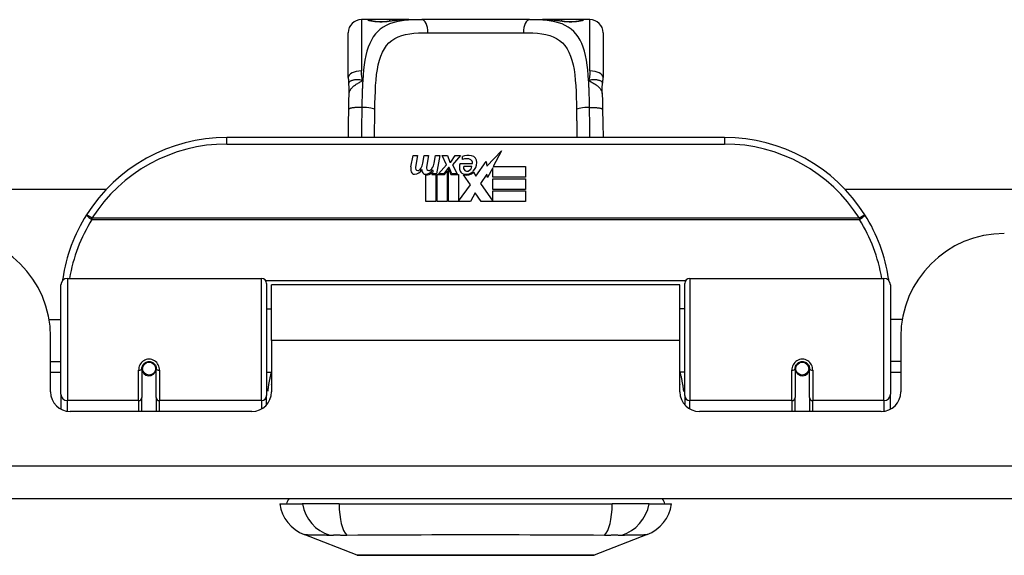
# Model space of a CAD drawing. Header units: inches. Extents: x 15 to 513, y 46 to 241.
# Tile 7 of 198: x 63.61 to 66.58, y 45.66 to 47.27. Entities that reach past the tile are written whole.
import ezdxf

# ---------------------------------------------------------------- set-up
doc = ezdxf.new("R2010")
doc.units = ezdxf.units.IN
doc.header["$MEASUREMENT"] = 0
doc.layers.add('Visible Edges(ANSI)', color=7, linetype='Continuous', lineweight=25)
doc.layers.add('Visible Tangent Edges(ANSI)', color=7, linetype='Continuous', lineweight=25)

msp = doc.modelspace()

# ---------------------------------------------------------------- linework, layer by layer
at = {"layer": 'Visible Edges(ANSI)'}
for p, q in [((64.6623, 47.2728), (64.6426, 47.2728)), ((64.7861, 47.2728), (64.6623, 47.2728)), ((64.7861, 47.2728), (64.8245, 47.2728)), ((65.1497, 47.2728), (64.8245, 47.2728)), ((65.1497, 47.2728), (65.1881, 47.2728)), ((65.3119, 47.2728), (65.1881, 47.2728)), ((65.3316, 47.2728), (65.3119, 47.2728)), ((64.6033, 47.098), (64.6033, 47.2334)), ((65.371, 47.2334), (65.371, 47.098)), ((65.7371, 46.9174), (64.2371, 46.9174)), ((64.7918, 46.8285), (64.7984, 46.8628)), ((64.7984, 46.8628), (64.8116, 46.8628)), ((64.8116, 46.8628), (64.8056, 46.8283)), ((64.8281, 46.8403), (64.832, 46.8628)), ((64.832, 46.8628), (64.8452, 46.8628)), ((64.8452, 46.8628), (64.8391, 46.8283)), ((64.862, 46.8403), (64.8659, 46.8628)), ((64.8659, 46.8628), (64.8791, 46.8628)), ((64.8791, 46.8628), (64.8695, 46.8082)), ((64.886, 46.8628), (64.9022, 46.8628)), ((64.8995, 46.8347), (64.886, 46.8628)), ((64.9022, 46.8628), (64.9097, 46.8433)), ((64.9121, 46.8433), (64.9256, 46.8628)), ((64.9418, 46.8628), (64.9172, 46.8349)), ((64.9256, 46.8628), (64.9418, 46.8628)), ((64.9472, 46.8511), (64.9472, 46.8601)), ((65.0211, 46.831), (65.065, 46.8772)), ((65.065, 46.8772), (65.0402, 46.8295)), ((64.8752, 46.8082), (64.8995, 46.8347)), ((64.9049, 46.8266), (64.8916, 46.8082)), ((64.907, 46.8266), (64.9049, 46.8266)), ((64.9049, 46.823), (64.9124, 46.8053)), ((64.9049, 46.7245), (64.9049, 46.823)), ((64.9148, 46.8082), (64.907, 46.8266)), ((64.9097, 46.8433), (64.9121, 46.8433)), ((64.9172, 46.8349), (64.931, 46.8082)), ((64.9406, 46.8391), (64.9772, 46.8391)), ((64.9757, 46.8301), (64.9517, 46.8301)), ((64.9877, 46.8011), (65.0191, 46.8452)), ((65.0191, 46.8452), (65.0211, 46.831)), ((65.0384, 46.8262), (65.0231, 46.7968)), ((65.0384, 46.7974), (65.0384, 46.8262)), ((65.0402, 46.8295), (65.1371, 46.8295)), ((65.1371, 46.8295), (65.1371, 46.7974)), ((64.8371, 46.7245), (64.8371, 46.804)), ((64.8551, 46.8115), (64.8545, 46.8053)), ((64.8545, 46.8053), (64.8668, 46.8053)), ((64.859, 46.8178), (64.8561, 46.8178)), ((64.8581, 46.8082), (64.859, 46.8178)), ((64.8695, 46.8082), (64.8581, 46.8082)), ((64.8668, 46.8053), (64.8668, 46.7245)), ((64.871, 46.8053), (64.8932, 46.8053)), ((64.871, 46.7245), (64.871, 46.8053)), ((64.8916, 46.8082), (64.8752, 46.8082)), ((64.8932, 46.8053), (64.9007, 46.8157)), ((64.9007, 46.8157), (64.9007, 46.7245)), ((64.9124, 46.8053), (64.9349, 46.8053)), ((64.931, 46.8082), (64.9148, 46.8082)), ((64.9349, 46.8053), (64.9349, 46.7257)), ((64.9715, 46.7747), (64.9508, 46.8046)), ((64.9808, 46.8127), (64.9877, 46.8011)), ((65.0212, 46.8068), (65.0015, 46.7788)), ((65.0231, 46.7968), (65.0212, 46.8068)), ((65.1371, 46.7974), (65.0384, 46.7974)), ((65.0384, 46.7929), (65.1371, 46.7929)), ((65.0384, 46.7608), (65.0384, 46.7929)), ((65.1371, 46.7929), (65.1371, 46.7608)), ((64.9349, 46.7257), (64.9715, 46.7747)), ((65.0015, 46.7788), (65.0384, 46.7251)), ((50.9985, 46.7619), (63.8747, 46.7619)), ((64.9857, 46.7506), (64.9718, 46.7245)), ((65.0033, 46.7245), (64.9857, 46.7506)), ((65.1371, 46.7608), (65.0384, 46.7608)), ((65.0384, 46.7566), (65.1371, 46.7566)), ((65.0384, 46.7251), (65.0384, 46.7566)), ((65.1371, 46.7566), (65.1371, 46.7245)), ((66.0995, 46.7619), (67.6203, 46.7619)), ((64.8668, 46.7245), (64.8371, 46.7245)), ((64.9007, 46.7245), (64.871, 46.7245)), ((64.9718, 46.7245), (64.9049, 46.7245)), ((65.1371, 46.7245), (65.0033, 46.7245)), ((63.7371, 46.1428), (63.7371, 46.4727)), ((63.7568, 46.4924), (64.3415, 46.4924)), ((64.3572, 46.4766), (64.3572, 46.139)), ((64.3716, 46.3049), (64.3716, 46.4729)), ((65.6026, 46.4729), (64.3716, 46.4729)), ((65.6026, 46.3049), (65.6026, 46.4729)), ((65.617, 46.139), (65.617, 46.4766)), ((65.6328, 46.4924), (66.2174, 46.4924)), ((66.2371, 46.4727), (66.2371, 46.1428)), ((64.3572, 46.4004), (64.3716, 46.4004)), ((65.617, 46.4004), (65.6026, 46.4004)), ((63.7018, 46.3679), (63.7371, 46.3679)), ((66.2725, 46.3679), (66.2371, 46.3679)), ((63.7061, 46.1499), (63.7061, 46.3159)), ((64.3716, 46.3049), (64.3716, 46.1499)), ((65.6026, 46.1499), (65.6026, 46.3049)), ((66.2681, 46.3159), (66.2681, 46.1499)), ((63.7061, 46.2419), (63.7371, 46.2419)), ((66.2681, 46.2419), (66.2371, 46.2419)), ((63.7371, 46.2084), (63.7061, 46.2084)), ((63.9812, 46.2202), (63.9812, 46.1333)), ((63.9833, 46.2179), (63.9814, 46.2179)), ((63.9819, 46.2255), (63.9838, 46.2251)), ((63.9832, 46.2253), (63.9832, 46.2202)), ((63.9871, 46.2084), (63.9847, 46.2084)), ((64.021, 46.2084), (64.0186, 46.2084)), ((64.0223, 46.2172), (64.0245, 46.2167)), ((64.0245, 46.1333), (64.0245, 46.2202)), ((64.3572, 46.2094), (64.3716, 46.2094)), ((65.617, 46.2094), (65.6026, 46.2094)), ((65.9497, 46.2202), (65.9497, 46.1333)), ((65.9519, 46.2172), (65.9497, 46.2167)), ((65.9556, 46.2084), (65.9532, 46.2084)), ((65.9895, 46.2084), (65.9871, 46.2084)), ((65.9924, 46.2255), (65.9904, 46.2251)), ((65.9909, 46.2179), (65.9929, 46.2179)), ((65.9911, 46.2202), (65.9911, 46.2253)), ((65.993, 46.1333), (65.993, 46.2202)), ((66.2681, 46.2084), (66.2371, 46.2084)), ((63.7371, 46.1428), (63.7371, 46.098)), ((66.2371, 46.098), (66.2371, 46.1428)), ((63.9812, 46.0909), (63.9812, 46.1333)), ((64.0245, 46.1333), (64.0245, 46.0909)), ((64.3572, 46.1113), (64.3572, 46.139)), ((65.617, 46.139), (65.617, 46.1113)), ((65.9497, 46.0909), (65.9497, 46.1333)), ((65.993, 46.1333), (65.993, 46.0909)), ((64.3126, 46.0909), (63.7652, 46.0909)), ((66.2091, 46.0909), (65.6617, 46.0909)), ((69.1381, 45.8279), (15.5331, 45.8279)), ((64.3966, 45.8121), (64.4646, 45.8121)), ((64.5754, 45.8121), (64.4646, 45.8121)), ((64.5754, 45.8121), (65.3989, 45.8121)), ((65.5096, 45.8121), (65.3989, 45.8121)), ((65.5096, 45.8121), (65.5777, 45.8121)), ((64.6302, 45.6576), (64.4705, 45.7197)), ((65.5037, 45.7197), (65.344, 45.6576))]:
    msp.add_line(p, q, dxfattribs=at)
at = {"layer": 'Visible Edges(ANSI)', "flags": 128}
for points in [[(64.6703, 47.2702), (64.6709, 47.2701), (64.6726, 47.2697), (64.6778, 47.2688), (64.685, 47.2679), (64.6933, 47.2673), (64.7024, 47.2671), (64.7113, 47.2673), (64.7196, 47.268), (64.7265, 47.2689)], [(64.7265, 47.2689), (64.7407, 47.2707), (64.7555, 47.2719), (64.7706, 47.2726), (64.7861, 47.2728)], [(65.1881, 47.2728), (65.2036, 47.2726), (65.2188, 47.2719), (65.2335, 47.2707), (65.2478, 47.2689)], [(65.2478, 47.2689), (65.2547, 47.268), (65.263, 47.2673), (65.2719, 47.2671), (65.2809, 47.2673), (65.2893, 47.2679), (65.2965, 47.2688), (65.3017, 47.2697), (65.3033, 47.2701), (65.304, 47.2702)], [(64.6033, 47.098), (64.6033, 47.0973), (64.6033, 47.0966), (64.6033, 47.0959), (64.6033, 47.0952), (64.6033, 47.0945), (64.6033, 47.0938), (64.6034, 47.0931), (64.6034, 47.0923), (64.6034, 47.0916), (64.6035, 47.0909), (64.6035, 47.0902), (64.6036, 47.0895), (64.6036, 47.0888), (64.6037, 47.088), (64.6038, 47.0873), (64.6038, 47.0866), (64.6039, 47.0859), (64.604, 47.0852), (64.6041, 47.0844), (64.6041, 47.0837), (64.6042, 47.083), (64.6043, 47.0823), (64.6044, 47.0815), (64.6045, 47.0808)], [(65.3697, 47.0808), (65.3698, 47.0815), (65.3699, 47.0823), (65.37, 47.083), (65.3701, 47.0837), (65.3702, 47.0844), (65.3703, 47.0852), (65.3704, 47.0859), (65.3704, 47.0866), (65.3705, 47.0873), (65.3706, 47.088), (65.3706, 47.0888), (65.3707, 47.0895), (65.3707, 47.0902), (65.3708, 47.0909), (65.3708, 47.0916), (65.3708, 47.0923), (65.3709, 47.0931), (65.3709, 47.0938), (65.3709, 47.0945), (65.371, 47.0952), (65.371, 47.0959), (65.371, 47.0966), (65.371, 47.0973), (65.371, 47.098)], [(64.6061, 47.0505), (64.606, 47.0657), (64.6045, 47.0808)], [(65.3682, 47.0505), (65.3682, 47.0657), (65.3697, 47.0808)], [(64.6047, 47.0024), (64.6052, 47.0267), (64.6061, 47.0505)], [(65.3682, 47.0505), (65.369, 47.0267), (65.3695, 47.0024)], [(64.6035, 46.9174), (64.604, 46.9596), (64.6047, 47.0024)], [(65.3695, 47.0024), (65.3702, 46.9596), (65.3708, 46.9174)], [(63.7426, 46.4914), (63.7426, 46.4911), (63.7426, 46.4909), (63.7425, 46.4906), (63.7425, 46.4904), (63.7424, 46.4901), (63.7424, 46.4899), (63.7424, 46.4896), (63.7423, 46.4894), (63.7423, 46.4891), (63.7423, 46.4889), (63.7422, 46.4886), (63.7422, 46.4884), (63.7422, 46.4881), (63.7421, 46.4879), (63.7421, 46.4877), (63.7421, 46.4874), (63.742, 46.4872), (63.742, 46.4869), (63.7419, 46.4867), (63.7419, 46.4864), (63.7419, 46.4862), (63.7418, 46.4859), (63.7418, 46.4857), (63.7418, 46.4854)], [(66.2325, 46.4854), (66.2324, 46.4857), (66.2324, 46.4859), (66.2324, 46.4862), (66.2323, 46.4864), (66.2323, 46.4867), (66.2323, 46.4869), (66.2322, 46.4872), (66.2322, 46.4874), (66.2322, 46.4877), (66.2321, 46.4879), (66.2321, 46.4881), (66.2321, 46.4884), (66.232, 46.4886), (66.232, 46.4889), (66.232, 46.4891), (66.2319, 46.4894), (66.2319, 46.4896), (66.2318, 46.4899), (66.2318, 46.4901), (66.2318, 46.4904), (66.2317, 46.4906), (66.2317, 46.4909), (66.2317, 46.4911), (66.2316, 46.4914)], [(63.9812, 46.2202), (63.9814, 46.2228), (63.9819, 46.2255), (63.9827, 46.2281), (63.9839, 46.2306), (63.9853, 46.2329), (63.9872, 46.2351), (63.9893, 46.2371), (63.9917, 46.2387), (63.9943, 46.2401), (63.9971, 46.2411), (64, 46.2417), (64.0029, 46.2419), (64.0059, 46.2417), (64.0087, 46.241), (64.0115, 46.24), (64.0141, 46.2387), (64.0165, 46.237), (64.0186, 46.2351), (64.0204, 46.2329), (64.0219, 46.2305), (64.023, 46.2281), (64.0239, 46.2255), (64.0244, 46.2228), (64.0245, 46.2202)], [(65.9497, 46.2202), (65.9499, 46.2228), (65.9504, 46.2255), (65.9512, 46.228), (65.9524, 46.2305), (65.9538, 46.2329), (65.9556, 46.2351), (65.9577, 46.237), (65.9601, 46.2387), (65.9627, 46.2401), (65.9655, 46.2411), (65.9684, 46.2417), (65.9714, 46.2419), (65.9743, 46.2417), (65.9772, 46.2411), (65.98, 46.2401), (65.9826, 46.2387), (65.985, 46.2371), (65.9871, 46.2351), (65.9889, 46.2329), (65.9904, 46.2306), (65.9916, 46.2281), (65.9924, 46.2255), (65.9929, 46.2228), (65.993, 46.2202)], [(64.3711, 46.1719), (64.3711, 46.172), (64.3712, 46.172), (64.3712, 46.1721), (64.3712, 46.1721), (64.3712, 46.1722), (64.3713, 46.1722), (64.3713, 46.1723), (64.3713, 46.1723), (64.3713, 46.1724), (64.3713, 46.1724), (64.3714, 46.1725), (64.3714, 46.1726), (64.3714, 46.1726), (64.3714, 46.1727), (64.3714, 46.1727), (64.3715, 46.1728), (64.3715, 46.1728), (64.3715, 46.1729), (64.3715, 46.1729), (64.3716, 46.173), (64.3716, 46.173), (64.3716, 46.1731), (64.3716, 46.1731), (64.3716, 46.1732)], [(65.6026, 46.1732), (65.6026, 46.1731), (65.6027, 46.1731), (65.6027, 46.173), (65.6027, 46.173), (65.6027, 46.1729), (65.6027, 46.1729), (65.6028, 46.1728), (65.6028, 46.1728), (65.6028, 46.1727), (65.6028, 46.1727), (65.6029, 46.1726), (65.6029, 46.1726), (65.6029, 46.1725), (65.6029, 46.1724), (65.6029, 46.1724), (65.603, 46.1723), (65.603, 46.1723), (65.603, 46.1722), (65.603, 46.1722), (65.603, 46.1721), (65.6031, 46.1721), (65.6031, 46.172), (65.6031, 46.172), (65.6031, 46.1719)], [(64.632, 45.6573), (64.6324, 45.6573), (64.6337, 45.6573), (64.6359, 45.6573), (64.6388, 45.6573), (64.6426, 45.6573), (64.6473, 45.6572), (64.6527, 45.6572), (64.659, 45.6572), (64.6661, 45.6572), (64.674, 45.6572), (64.6826, 45.6571), (64.6918, 45.6571), (64.7018, 45.6571), (64.7125, 45.6571), (64.7239, 45.6571), (64.7358, 45.6571), (64.7484, 45.6571), (64.7616, 45.6571), (64.7753, 45.6571), (64.7895, 45.6571), (64.8042, 45.6571), (64.8193, 45.6572), (64.8349, 45.6572), (64.8509, 45.6572), (64.8672, 45.6572), (64.8838, 45.6572), (64.9007, 45.6573), (64.9177, 45.6573), (64.9349, 45.6573), (64.9521, 45.6573), (64.9695, 45.6573), (64.987, 45.6573), (65.0045, 45.6573), (65.022, 45.6573), (65.0394, 45.6573), (65.0566, 45.6573), (65.0735, 45.6573), (65.0903, 45.6572), (65.1069, 45.6572), (65.1232, 45.6572), (65.1392, 45.6572), (65.1548, 45.6572), (65.1701, 45.6571), (65.1848, 45.6571), (65.199, 45.6571), (65.2127, 45.6571), (65.2259, 45.6571), (65.2385, 45.6571), (65.2504, 45.6571), (65.2618, 45.6571), (65.2724, 45.6571), (65.2824, 45.6571), (65.2917, 45.6571), (65.3003, 45.6572), (65.3081, 45.6572), (65.3152, 45.6572), (65.3215, 45.6572), (65.327, 45.6572), (65.3316, 45.6573), (65.3354, 45.6573), (65.3384, 45.6573), (65.3405, 45.6573), (65.3418, 45.6573), (65.3422, 45.6573)]]:
    msp.add_lwpolyline(points, dxfattribs=at)
at = {"layer": 'Visible Edges(ANSI)'}
for centre in [(64.0029, 46.2202), (65.9714, 46.2202)]:
    msp.add_circle(centre, 0.0197, dxfattribs=at)
for centre, radius, start, end in [((64.6426, 47.2334), 0.0394, 90, 180), ((64.6623, 47.2531), 0.0197, 56.88, 90), ((65.3119, 47.2531), 0.0197, 90, 123.12), ((65.3316, 47.2334), 0.0394, 0, 90), ((64.2371, 46.4174), 0.5, 90, 147.7623), ((65.7371, 46.4174), 0.5, 32.2377, 90), ((64.9653, 46.8021), 0.0607, 81.5605, 107.3343), ((64.959, 46.8227), 0.0307, 64.6784, 112.5609), ((64.9713, 46.8427), 0.0197, 356.5646, 81.5605), ((64.82, 46.823), 0.0288, 169, 198.4748), ((64.8177, 46.8261), 0.0123, 169.9922, 203.5487), ((64.8112, 46.8302), 0.0126, 276.1027, 327.6083), ((64.7822, 46.8477), 0.0465, 328.5584, 350.8257), ((64.8513, 46.8261), 0.0123, 170, 203.5571), ((64.8448, 46.8302), 0.0126, 276.03, 327.5992), ((64.8162, 46.8484), 0.0465, 327.5992, 350), ((64.9664, 46.8277), 0.0282, 156.1555, 203.8445), ((64.9601, 46.8255), 0.00955, 151.4547, 231.1652), ((64.9591, 46.8321), 0.0168, 289.3797, 352.9975), ((64.968, 46.8418), 0.0096, 343.5261, 64.6784), ((64.9513, 46.8439), 0.0398, 314.1684, 356.5646), ((64.8027, 46.8172), 0.0105, 198.4748, 269.6788), ((64.8028, 46.8313), 0.0246, 269.6788, 333.9508), ((64.8119, 46.8236), 0.006, 203.5487, 276.1027), ((64.8536, 46.8223), 0.0288, 183.6169, 196.9928), ((64.8357, 46.8168), 0.0101, 196.9928, 269.4776), ((64.8358, 46.8307), 0.024, 269.4776, 327.4114), ((64.8376, 46.828), 0.024, 268.7952, 316.5849), ((64.8455, 46.8236), 0.006, 203.5571, 276.03), ((64.9545, 46.8224), 0.0152, 203.8445, 265.0802), ((64.9582, 46.8367), 0.033, 257.079, 313.1785), ((64.9582, 46.8367), 0.0299, 260.4085, 314.1684), ((64.961, 46.8266), 0.0109, 231.1652, 289.3797), ((64.2371, 46.4174), 0.5, 147.7623, 171.4919), ((65.7371, 46.4174), 0.5, 8.5081, 32.2377), ((63.3941, 46.3159), 0.312, 0, 90), ((66.5801, 46.3159), 0.312, 90, 180), ((63.7568, 46.4727), 0.0197, 90, 180), ((64.3415, 46.4766), 0.0157, 0, 90), ((65.6328, 46.4766), 0.0157, 90, 180), ((66.2174, 46.4727), 0.0197, 0, 90), ((64.0029, 46.2202), 0.0217, 180, 350.853), ((65.9714, 46.2202), 0.0217, 189.147, 0), ((63.7652, 46.1499), 0.0591, 180, 270), ((64.3126, 46.1499), 0.0591, 270, 0), ((65.6617, 46.1499), 0.0591, 180, 270), ((66.2091, 46.1499), 0.0591, 270, 0), ((64.4556, 45.8043), 0.0394, 143.1301, 168.463), ((65.5186, 45.8043), 0.0394, 11.537, 36.8699), ((64.5134, 45.8298), 0.1181, 188.6009, 248.7495), ((65.4609, 45.8298), 0.1181, 291.2505, 351.3991), ((64.632, 45.6622), 0.00492, 248.7495, 269.7912), ((65.3422, 45.6622), 0.00492, 270.2088, 291.2505)]:
    msp.add_arc(centre, radius, start, end, dxfattribs=at)
at = {"layer": 'Visible Tangent Edges(ANSI)'}
for p, q in [((64.6426, 47.2728), (64.6426, 47.1181)), ((64.6623, 47.2722), (64.6623, 47.2728)), ((65.3119, 47.2728), (65.3119, 47.2722)), ((65.3316, 47.1181), (65.3316, 47.2728)), ((64.8431, 47.2334), (65.1312, 47.2334)), ((64.2371, 46.8977), (64.2371, 46.9174)), ((65.7371, 46.9174), (65.7371, 46.8977)), ((64.2371, 46.8977), (65.7371, 46.8977)), ((63.8309, 46.6736), (63.8142, 46.6841)), ((66.1434, 46.6736), (63.8309, 46.6736)), ((63.8309, 46.6699), (63.8309, 46.6736)), ((66.16, 46.6841), (66.1434, 46.6736)), ((66.1434, 46.6736), (66.1434, 46.6699)), ((63.8309, 46.6699), (66.1434, 46.6699)), ((63.7568, 46.4924), (63.7568, 46.1238)), ((64.3415, 46.1238), (64.3415, 46.4924)), ((65.6193, 46.4847), (64.355, 46.4847)), ((65.6328, 46.4924), (65.6328, 46.1238)), ((66.2174, 46.1238), (66.2174, 46.4924)), ((65.6026, 46.3049), (64.3716, 46.3049)), ((63.9714, 46.1238), (63.9714, 46.2155)), ((64.0344, 46.2155), (64.0344, 46.1238)), ((65.9399, 46.1238), (65.9399, 46.2155)), ((66.0029, 46.2155), (66.0029, 46.1238)), ((63.7568, 46.0915), (63.7568, 46.1238)), ((63.9714, 46.1238), (63.7568, 46.1238)), ((63.9714, 46.1238), (63.9714, 46.0909)), ((64.3415, 46.1238), (64.0344, 46.1238)), ((64.0344, 46.0909), (64.0344, 46.1238)), ((64.3415, 46.1238), (64.3415, 46.0984)), ((65.6328, 46.0984), (65.6328, 46.1238)), ((65.9399, 46.1238), (65.6328, 46.1238)), ((65.9399, 46.1238), (65.9399, 46.0909)), ((66.2174, 46.1238), (66.0029, 46.1238)), ((66.0029, 46.0909), (66.0029, 46.1238)), ((66.2174, 46.1238), (66.2174, 46.0915)), ((15.5331, 45.9269), (69.1381, 45.9269))]:
    msp.add_line(p, q, dxfattribs=at)
at = {"layer": 'Visible Tangent Edges(ANSI)', "flags": 128}
for points in [[(64.8245, 47.2728), (64.8108, 47.2726), (64.7975, 47.2722), (64.7845, 47.2714), (64.772, 47.2702), (64.7599, 47.2685), (64.7484, 47.2663), (64.7374, 47.2634), (64.7269, 47.2599), (64.7171, 47.2556), (64.708, 47.2505), (64.6996, 47.2445), (64.6918, 47.2376), (64.6848, 47.2298), (64.6785, 47.221), (64.6728, 47.2114), (64.6677, 47.2009), (64.6633, 47.1895), (64.6594, 47.1773), (64.6562, 47.1643), (64.6535, 47.1505), (64.6512, 47.1361), (64.6494, 47.121), (64.6479, 47.1054), (64.6468, 47.0893)], [(64.6623, 47.2722), (64.6625, 47.2719), (64.6631, 47.2715), (64.664, 47.2712), (64.6653, 47.2707), (64.667, 47.2703), (64.669, 47.2698), (64.6713, 47.2694), (64.6738, 47.2689), (64.6767, 47.2684), (64.6798, 47.268), (64.6831, 47.2676), (64.6866, 47.2673), (64.6903, 47.267), (64.694, 47.2668), (64.6979, 47.2667), (64.7017, 47.2667), (64.7056, 47.2667), (64.7094, 47.2669), (64.7132, 47.2671), (64.7168, 47.2673), (64.7203, 47.2677), (64.7236, 47.268), (64.7267, 47.2684), (64.7295, 47.2689)], [(64.7295, 47.2689), (64.7317, 47.2692), (64.7339, 47.2696), (64.7361, 47.2699), (64.7383, 47.2702), (64.7405, 47.2705), (64.7428, 47.2707), (64.745, 47.271), (64.7473, 47.2712), (64.7496, 47.2714), (64.7519, 47.2716), (64.7543, 47.2718), (64.7566, 47.2719), (64.759, 47.2721), (64.7614, 47.2722), (64.7638, 47.2723), (64.7662, 47.2724), (64.7687, 47.2725), (64.7711, 47.2726), (64.7736, 47.2726), (64.7761, 47.2727), (64.7786, 47.2727), (64.7811, 47.2728), (64.7836, 47.2728), (64.7861, 47.2728)], [(65.3275, 47.0893), (65.3263, 47.1054), (65.3248, 47.121), (65.323, 47.136), (65.3208, 47.1505), (65.3181, 47.1643), (65.3149, 47.1773), (65.3111, 47.1895), (65.3066, 47.2009), (65.3015, 47.2113), (65.2958, 47.221), (65.2894, 47.2297), (65.2824, 47.2375), (65.2746, 47.2445), (65.2662, 47.2505), (65.2571, 47.2556), (65.2473, 47.2599), (65.2369, 47.2635), (65.226, 47.2663), (65.2144, 47.2686), (65.2024, 47.2703), (65.1898, 47.2715), (65.1768, 47.2722), (65.1635, 47.2727), (65.1497, 47.2728)], [(65.1881, 47.2728), (65.1906, 47.2728), (65.1932, 47.2728), (65.1957, 47.2727), (65.1982, 47.2727), (65.2007, 47.2726), (65.2031, 47.2726), (65.2056, 47.2725), (65.208, 47.2724), (65.2104, 47.2723), (65.2129, 47.2722), (65.2152, 47.2721), (65.2176, 47.2719), (65.22, 47.2718), (65.2223, 47.2716), (65.2246, 47.2714), (65.2269, 47.2712), (65.2292, 47.271), (65.2315, 47.2707), (65.2338, 47.2705), (65.236, 47.2702), (65.2382, 47.2699), (65.2404, 47.2696), (65.2426, 47.2692), (65.2447, 47.2689)], [(65.2447, 47.2689), (65.2476, 47.2684), (65.2507, 47.268), (65.254, 47.2676), (65.2575, 47.2673), (65.2611, 47.267), (65.2649, 47.2668), (65.2687, 47.2667), (65.2726, 47.2667), (65.2765, 47.2667), (65.2803, 47.2669), (65.284, 47.2671), (65.2877, 47.2673), (65.2912, 47.2677), (65.2945, 47.268), (65.2976, 47.2684), (65.3005, 47.2689), (65.303, 47.2694), (65.3053, 47.2698), (65.3073, 47.2703), (65.3089, 47.2707), (65.3102, 47.2711), (65.3112, 47.2715), (65.3117, 47.2719), (65.3119, 47.2722)], [(64.6833, 47.0018), (64.6836, 47.0203), (64.6841, 47.0386), (64.6848, 47.0566), (64.6857, 47.074), (64.687, 47.0908), (64.6887, 47.1069), (64.6909, 47.1223), (64.6937, 47.1369), (64.6971, 47.1506), (64.7012, 47.1632), (64.7062, 47.1748), (64.7119, 47.1852), (64.7184, 47.1946), (64.7258, 47.2029), (64.7341, 47.21), (64.7433, 47.2159), (64.7534, 47.2208), (64.7642, 47.2247), (64.7759, 47.2278), (64.7882, 47.2301), (64.8011, 47.2317), (64.8146, 47.2327), (64.8286, 47.2332), (64.8431, 47.2334)], [(65.1312, 47.2334), (65.1457, 47.2332), (65.1597, 47.2327), (65.1733, 47.2317), (65.1862, 47.2301), (65.1985, 47.2278), (65.2101, 47.2247), (65.2209, 47.2208), (65.231, 47.2159), (65.2401, 47.2099), (65.2484, 47.2028), (65.2558, 47.1945), (65.2624, 47.1851), (65.2682, 47.1746), (65.2731, 47.163), (65.2773, 47.1504), (65.2807, 47.1367), (65.2834, 47.1221), (65.2856, 47.1066), (65.2873, 47.0905), (65.2886, 47.0737), (65.2896, 47.0563), (65.2902, 47.0385), (65.2907, 47.0203), (65.291, 47.0018)], [(64.6468, 47.0893), (64.6438, 47.09), (64.6408, 47.0906), (64.6379, 47.091), (64.6351, 47.0913), (64.6324, 47.0914), (64.6298, 47.0914), (64.6272, 47.0913), (64.6247, 47.0911), (64.6224, 47.0909), (64.6201, 47.0905), (64.618, 47.0901), (64.616, 47.0896), (64.6141, 47.0891), (64.6124, 47.0885), (64.6108, 47.0878), (64.6094, 47.0871), (64.6082, 47.0864), (64.6071, 47.0856), (64.6062, 47.0849), (64.6055, 47.0841), (64.605, 47.0833), (64.6047, 47.0824), (64.6045, 47.0816), (64.6045, 47.0808)], [(64.6061, 47.0505), (64.6062, 47.0523), (64.6066, 47.0541), (64.6071, 47.0559), (64.6077, 47.0577), (64.6085, 47.0595), (64.6095, 47.0612), (64.6107, 47.063), (64.6119, 47.0647), (64.6134, 47.0664), (64.6149, 47.0681), (64.6166, 47.0698), (64.6184, 47.0714), (64.6204, 47.0731), (64.6224, 47.0747), (64.6246, 47.0762), (64.6268, 47.0778), (64.6291, 47.0793), (64.6315, 47.0807), (64.634, 47.0822), (64.6365, 47.0836), (64.639, 47.085), (64.6416, 47.0864), (64.6442, 47.0878), (64.6468, 47.0893)], [(64.6468, 47.0893), (64.6464, 47.0904), (64.6461, 47.0916), (64.6458, 47.0928), (64.6455, 47.094), (64.6452, 47.0952), (64.6449, 47.0965), (64.6447, 47.0977), (64.6444, 47.0989), (64.6442, 47.1001), (64.644, 47.1013), (64.6438, 47.1025), (64.6436, 47.1037), (64.6435, 47.1049), (64.6433, 47.1061), (64.6432, 47.1073), (64.6431, 47.1085), (64.643, 47.1097), (64.6429, 47.1109), (64.6428, 47.1121), (64.6427, 47.1133), (64.6427, 47.1145), (64.6427, 47.1157), (64.6426, 47.1169), (64.6426, 47.1181)], [(64.6468, 47.0893), (64.6466, 47.086), (64.6464, 47.0828), (64.6462, 47.0795), (64.646, 47.0762), (64.6459, 47.0729), (64.6457, 47.0696), (64.6456, 47.0663), (64.6454, 47.063), (64.6453, 47.0596), (64.6452, 47.0562), (64.6451, 47.0529), (64.645, 47.0495), (64.6449, 47.0461), (64.6448, 47.0426), (64.6447, 47.0392), (64.6446, 47.0358), (64.6445, 47.0324), (64.6444, 47.0289), (64.6444, 47.0255), (64.6443, 47.022), (64.6442, 47.0185), (64.6442, 47.0151), (64.6441, 47.0116), (64.6441, 47.0081)], [(65.3316, 47.1181), (65.3316, 47.1169), (65.3316, 47.1157), (65.3316, 47.1145), (65.3315, 47.1133), (65.3314, 47.1121), (65.3314, 47.1109), (65.3313, 47.1097), (65.3312, 47.1085), (65.3311, 47.1073), (65.3309, 47.1061), (65.3308, 47.1049), (65.3306, 47.1037), (65.3304, 47.1025), (65.3302, 47.1013), (65.33, 47.1001), (65.3298, 47.0989), (65.3296, 47.0977), (65.3293, 47.0965), (65.329, 47.0952), (65.3288, 47.094), (65.3285, 47.0928), (65.3281, 47.0916), (65.3278, 47.0904), (65.3275, 47.0893)], [(65.3697, 47.0808), (65.3698, 47.0816), (65.3696, 47.0824), (65.3692, 47.0833), (65.3687, 47.0841), (65.368, 47.0849), (65.3671, 47.0856), (65.3661, 47.0864), (65.3648, 47.0871), (65.3634, 47.0878), (65.3619, 47.0885), (65.3601, 47.0891), (65.3583, 47.0896), (65.3563, 47.0901), (65.3541, 47.0905), (65.3519, 47.0909), (65.3495, 47.0911), (65.3471, 47.0913), (65.3445, 47.0914), (65.3419, 47.0914), (65.3391, 47.0913), (65.3363, 47.091), (65.3334, 47.0906), (65.3305, 47.09), (65.3275, 47.0893)], [(65.3275, 47.0893), (65.3301, 47.0878), (65.3327, 47.0864), (65.3353, 47.085), (65.3378, 47.0836), (65.3403, 47.0822), (65.3427, 47.0807), (65.3451, 47.0793), (65.3475, 47.0778), (65.3497, 47.0762), (65.3518, 47.0747), (65.3539, 47.0731), (65.3558, 47.0714), (65.3576, 47.0698), (65.3593, 47.0681), (65.3609, 47.0664), (65.3623, 47.0647), (65.3636, 47.063), (65.3647, 47.0612), (65.3657, 47.0595), (65.3665, 47.0577), (65.3672, 47.0559), (65.3677, 47.0541), (65.368, 47.0523), (65.3682, 47.0505)], [(65.3302, 47.0081), (65.3301, 47.0116), (65.3301, 47.0151), (65.33, 47.0186), (65.3299, 47.022), (65.3299, 47.0255), (65.3298, 47.029), (65.3297, 47.0324), (65.3297, 47.0359), (65.3296, 47.0393), (65.3295, 47.0427), (65.3294, 47.0461), (65.3293, 47.0495), (65.3292, 47.0529), (65.3291, 47.0563), (65.3289, 47.0596), (65.3288, 47.063), (65.3287, 47.0663), (65.3285, 47.0696), (65.3284, 47.073), (65.3282, 47.0762), (65.328, 47.0795), (65.3279, 47.0828), (65.3277, 47.086), (65.3275, 47.0893)], [(64.6441, 47.0081), (64.6418, 47.0081), (64.6394, 47.0081), (64.6371, 47.0081), (64.6347, 47.0081), (64.6322, 47.008), (64.6298, 47.0079), (64.6274, 47.0078), (64.6251, 47.0076), (64.6228, 47.0074), (64.6206, 47.0072), (64.6185, 47.007), (64.6165, 47.0067), (64.6146, 47.0064), (64.6129, 47.0061), (64.6113, 47.0058), (64.6099, 47.0054), (64.6087, 47.0051), (64.6076, 47.0047), (64.6067, 47.0043), (64.606, 47.004), (64.6054, 47.0036), (64.605, 47.0032), (64.6048, 47.0028), (64.6047, 47.0024)], [(64.6441, 47.0081), (64.644, 47.0043), (64.644, 47.0004), (64.6439, 46.9966), (64.6438, 46.9928), (64.6438, 46.989), (64.6437, 46.9851), (64.6436, 46.9813), (64.6436, 46.9775), (64.6435, 46.9737), (64.6434, 46.9699), (64.6434, 46.9661), (64.6433, 46.9623), (64.6432, 46.9586), (64.6432, 46.9548), (64.6431, 46.951), (64.6431, 46.9472), (64.643, 46.9435), (64.643, 46.9397), (64.6429, 46.936), (64.6429, 46.9323), (64.6428, 46.9286), (64.6428, 46.9248), (64.6427, 46.9211), (64.6427, 46.9174)], [(64.6822, 46.9174), (64.6822, 46.9209), (64.6822, 46.9244), (64.6823, 46.9278), (64.6823, 46.9313), (64.6824, 46.9348), (64.6824, 46.9383), (64.6824, 46.9418), (64.6825, 46.9453), (64.6825, 46.9488), (64.6826, 46.9523), (64.6826, 46.9558), (64.6827, 46.9593), (64.6827, 46.9628), (64.6828, 46.9663), (64.6828, 46.9699), (64.6829, 46.9734), (64.6829, 46.977), (64.683, 46.9805), (64.6831, 46.984), (64.6831, 46.9876), (64.6832, 46.9911), (64.6832, 46.9947), (64.6833, 46.9983), (64.6833, 47.0018)], [(65.291, 47.0018), (65.291, 46.9983), (65.2911, 46.9947), (65.2911, 46.9912), (65.2912, 46.9876), (65.2912, 46.9841), (65.2913, 46.9805), (65.2913, 46.977), (65.2914, 46.9735), (65.2914, 46.9699), (65.2915, 46.9664), (65.2915, 46.9629), (65.2916, 46.9593), (65.2916, 46.9558), (65.2917, 46.9523), (65.2917, 46.9488), (65.2917, 46.9453), (65.2918, 46.9418), (65.2918, 46.9383), (65.2919, 46.9348), (65.2919, 46.9313), (65.292, 46.9278), (65.292, 46.9243), (65.292, 46.9209), (65.2921, 46.9174)], [(65.3302, 47.0081), (65.3325, 47.0081), (65.3348, 47.0081), (65.3372, 47.0081), (65.3396, 47.0081), (65.342, 47.008), (65.3444, 47.0079), (65.3468, 47.0078), (65.3491, 47.0076), (65.3514, 47.0074), (65.3536, 47.0072), (65.3557, 47.007), (65.3577, 47.0067), (65.3596, 47.0064), (65.3613, 47.0061), (65.3629, 47.0058), (65.3643, 47.0054), (65.3656, 47.0051), (65.3667, 47.0047), (65.3675, 47.0043), (65.3683, 47.004), (65.3688, 47.0036), (65.3692, 47.0032), (65.3694, 47.0028), (65.3695, 47.0024)], [(65.3315, 46.9174), (65.3315, 46.9211), (65.3315, 46.9248), (65.3314, 46.9285), (65.3314, 46.9323), (65.3313, 46.936), (65.3313, 46.9398), (65.3312, 46.9435), (65.3312, 46.9473), (65.3311, 46.951), (65.3311, 46.9548), (65.331, 46.9586), (65.3309, 46.9624), (65.3309, 46.9662), (65.3308, 46.97), (65.3307, 46.9738), (65.3307, 46.9776), (65.3306, 46.9814), (65.3305, 46.9852), (65.3305, 46.989), (65.3304, 46.9928), (65.3303, 46.9966), (65.3303, 47.0005), (65.3302, 47.0043), (65.3302, 47.0081)], [(64.0344, 46.2155), (64.0341, 46.2196), (64.0334, 46.2236), (64.0322, 46.2275), (64.0305, 46.2314), (64.0284, 46.235), (64.0258, 46.2384), (64.0227, 46.2413), (64.0193, 46.2439), (64.0155, 46.246), (64.0114, 46.2475), (64.0072, 46.2485), (64.0029, 46.2488), (63.9986, 46.2485), (63.9944, 46.2475), (63.9904, 46.246), (63.9866, 46.244), (63.9831, 46.2414), (63.98, 46.2384), (63.9774, 46.235), (63.9752, 46.2314), (63.9735, 46.2276), (63.9723, 46.2236), (63.9716, 46.2196), (63.9714, 46.2155)], [(66.0029, 46.2155), (66.0026, 46.2196), (66.0019, 46.2236), (66.0007, 46.2276), (65.9991, 46.2314), (65.9969, 46.235), (65.9942, 46.2384), (65.9912, 46.2414), (65.9877, 46.244), (65.9839, 46.246), (65.9799, 46.2475), (65.9756, 46.2485), (65.9713, 46.2488), (65.967, 46.2485), (65.9628, 46.2475), (65.9588, 46.246), (65.955, 46.2439), (65.9515, 46.2413), (65.9485, 46.2384), (65.9459, 46.235), (65.9437, 46.2314), (65.942, 46.2275), (65.9408, 46.2236), (65.9401, 46.2196), (65.9399, 46.2155)], [(64.3709, 46.2094), (64.3702, 46.2071), (64.3696, 46.2047), (64.3691, 46.2023), (64.3685, 46.1999), (64.3679, 46.1976), (64.3674, 46.1952), (64.3669, 46.1928), (64.3663, 46.1903), (64.3659, 46.1879), (64.3654, 46.1855), (64.3649, 46.1831), (64.3644, 46.1807), (64.364, 46.1782), (64.3636, 46.1758), (64.3632, 46.1733), (64.3628, 46.1709), (64.3624, 46.1684), (64.362, 46.166), (64.3617, 46.1635), (64.3613, 46.1611), (64.361, 46.1586), (64.3607, 46.1561), (64.3604, 46.1537), (64.3601, 46.1512)], [(65.6142, 46.1512), (65.6139, 46.1537), (65.6136, 46.1561), (65.6133, 46.1586), (65.6129, 46.1611), (65.6126, 46.1635), (65.6122, 46.166), (65.6119, 46.1684), (65.6115, 46.1709), (65.6111, 46.1733), (65.6107, 46.1758), (65.6102, 46.1782), (65.6098, 46.1807), (65.6094, 46.1831), (65.6089, 46.1855), (65.6084, 46.1879), (65.6079, 46.1903), (65.6074, 46.1928), (65.6069, 46.1952), (65.6063, 46.1976), (65.6058, 46.1999), (65.6052, 46.2023), (65.6046, 46.2047), (65.604, 46.2071), (65.6034, 46.2094)], [(64.4705, 45.7197), (64.4707, 45.7197), (64.4711, 45.7197), (64.4718, 45.7197), (64.4727, 45.7196), (64.474, 45.7196), (64.4754, 45.7195), (64.4772, 45.7195), (64.4792, 45.7194), (64.4815, 45.7193), (64.484, 45.7193), (64.4868, 45.7192), (64.4899, 45.7191), (64.4932, 45.719), (64.4967, 45.7189), (64.5005, 45.7188), (64.5045, 45.7188), (64.5088, 45.7187), (64.5133, 45.7186), (64.518, 45.7185), (64.5229, 45.7185), (64.528, 45.7184), (64.5334, 45.7184), (64.539, 45.7183), (64.5472, 45.7182)], [(64.5472, 45.7182), (64.5485, 45.7182), (64.55, 45.7182), (64.5515, 45.7183), (64.5531, 45.7183), (64.5547, 45.7183), (64.5565, 45.7183), (64.5583, 45.7183), (64.5601, 45.7184), (64.5621, 45.7184), (64.5641, 45.7184), (64.5662, 45.7184), (64.5683, 45.7184), (64.5705, 45.7184), (64.5728, 45.7184), (64.5751, 45.7184), (64.5775, 45.7184), (64.58, 45.7183), (64.5825, 45.7183), (64.585, 45.7183), (64.5876, 45.7183), (64.5903, 45.7183), (64.593, 45.7182), (64.5958, 45.7182), (64.5985, 45.7182)], [(64.5985, 45.7182), (64.6321, 45.7184), (64.6631, 45.7185), (64.6945, 45.7186), (64.7261, 45.7188), (64.7581, 45.7189), (64.7903, 45.7191), (64.8227, 45.7193), (64.8553, 45.7194), (64.8881, 45.7195), (64.9209, 45.7196), (64.9539, 45.7197), (64.9869, 45.7197), (65.02, 45.7197), (65.053, 45.7196), (65.0858, 45.7195), (65.1186, 45.7194), (65.1512, 45.7193), (65.1837, 45.7191), (65.216, 45.7189), (65.248, 45.7188), (65.2797, 45.7186), (65.3111, 45.7185), (65.3422, 45.7184), (65.3757, 45.7182)], [(65.3757, 45.7182), (65.3785, 45.7182), (65.3812, 45.7182), (65.3839, 45.7183), (65.3866, 45.7183), (65.3892, 45.7183), (65.3917, 45.7183), (65.3942, 45.7183), (65.3967, 45.7184), (65.3991, 45.7184), (65.4014, 45.7184), (65.4037, 45.7184), (65.4059, 45.7184), (65.408, 45.7184), (65.4101, 45.7184), (65.4121, 45.7184), (65.4141, 45.7184), (65.416, 45.7183), (65.4178, 45.7183), (65.4195, 45.7183), (65.4212, 45.7183), (65.4228, 45.7183), (65.4243, 45.7182), (65.4257, 45.7182), (65.4271, 45.7182)], [(65.4271, 45.7182), (65.4353, 45.7183), (65.4409, 45.7184), (65.4462, 45.7184), (65.4514, 45.7185), (65.4563, 45.7185), (65.461, 45.7186), (65.4655, 45.7187), (65.4697, 45.7188), (65.4737, 45.7188), (65.4775, 45.7189), (65.4811, 45.719), (65.4844, 45.7191), (65.4874, 45.7192), (65.4902, 45.7193), (65.4928, 45.7193), (65.495, 45.7194), (65.4971, 45.7195), (65.4988, 45.7195), (65.5003, 45.7196), (65.5015, 45.7196), (65.5025, 45.7197), (65.5032, 45.7197), (65.5036, 45.7197), (65.5037, 45.7197)], [(64.7125, 45.6573), (64.7061, 45.6573), (64.6999, 45.6573), (64.6939, 45.6573), (64.6882, 45.6573), (64.6827, 45.6574), (64.6775, 45.6574), (64.6725, 45.6574), (64.6678, 45.6574), (64.6633, 45.6574), (64.6591, 45.6575), (64.6552, 45.6575), (64.6515, 45.6575), (64.6482, 45.6575), (64.6451, 45.6575), (64.6423, 45.6575), (64.6397, 45.6576), (64.6375, 45.6576), (64.6356, 45.6576), (64.634, 45.6576), (64.6326, 45.6576), (64.6316, 45.6576), (64.6309, 45.6576), (64.6304, 45.6576), (64.6303, 45.6576)], [(64.7596, 45.6573), (64.7574, 45.6573), (64.7553, 45.6572), (64.7532, 45.6572), (64.7511, 45.6572), (64.7491, 45.6572), (64.747, 45.6572), (64.745, 45.6572), (64.7429, 45.6572), (64.7409, 45.6572), (64.7389, 45.6572), (64.7369, 45.6572), (64.735, 45.6572), (64.733, 45.6572), (64.7311, 45.6572), (64.7291, 45.6572), (64.7272, 45.6572), (64.7253, 45.6572), (64.7235, 45.6572), (64.7216, 45.6572), (64.7198, 45.6572), (64.7179, 45.6572), (64.7161, 45.6572), (64.7143, 45.6573), (64.7125, 45.6573)], [(65.2147, 45.6573), (65.1986, 45.6573), (65.1817, 45.6573), (65.1641, 45.6574), (65.146, 45.6574), (65.1273, 45.6575), (65.1081, 45.6575), (65.0885, 45.6575), (65.0687, 45.6576), (65.0485, 45.6576), (65.0282, 45.6576), (65.0076, 45.6576), (64.987, 45.6576), (64.9664, 45.6576), (64.9459, 45.6576), (64.9256, 45.6576), (64.9055, 45.6576), (64.8855, 45.6575), (64.8659, 45.6575), (64.8467, 45.6575), (64.828, 45.6574), (64.81, 45.6574), (64.7925, 45.6573), (64.7757, 45.6573), (64.7596, 45.6573)], [(65.2617, 45.6573), (65.26, 45.6573), (65.2582, 45.6572), (65.2563, 45.6572), (65.2545, 45.6572), (65.2527, 45.6572), (65.2508, 45.6572), (65.2489, 45.6572), (65.247, 45.6572), (65.2451, 45.6572), (65.2432, 45.6572), (65.2413, 45.6572), (65.2393, 45.6572), (65.2373, 45.6572), (65.2353, 45.6572), (65.2333, 45.6572), (65.2313, 45.6572), (65.2293, 45.6572), (65.2273, 45.6572), (65.2252, 45.6572), (65.2231, 45.6572), (65.221, 45.6572), (65.2189, 45.6572), (65.2168, 45.6573), (65.2147, 45.6573)], [(65.344, 45.6576), (65.3439, 45.6576), (65.3434, 45.6576), (65.3427, 45.6576), (65.3416, 45.6576), (65.3403, 45.6576), (65.3386, 45.6576), (65.3367, 45.6576), (65.3344, 45.6576), (65.3319, 45.6575), (65.3291, 45.6575), (65.326, 45.6575), (65.3227, 45.6575), (65.319, 45.6575), (65.3151, 45.6575), (65.3109, 45.6574), (65.3065, 45.6574), (65.3017, 45.6574), (65.2968, 45.6574), (65.2915, 45.6574), (65.286, 45.6573), (65.2803, 45.6573), (65.2744, 45.6573), (65.2682, 45.6573), (65.2617, 45.6573)]]:
    msp.add_lwpolyline(points, dxfattribs=at)
at = {"layer": 'Visible Tangent Edges(ANSI)'}
for centre, start, end in [((64.2371, 46.4174), 90, 147.7623), ((65.7371, 46.4174), 32.2377, 90), ((64.2371, 46.4137), 147.7623, 170.5651), ((65.7371, 46.4137), 9.4349, 32.2377)]:
    msp.add_arc(centre, 0.4803, start, end, dxfattribs=at)
for centre, major_axis, ratio, start_param, end_param in [((64.6623, 47.2525), (0.0197, 0), 0.998051, 1.091081, 1.570796), ((64.7295, 47.2494), (-0.0031, 0.0194), 0.702907, 6.061108, 6.283185), ((64.8245, 47.2334), (0, 0.0394), 0.472046, 4.712389, 6.283185), ((65.1497, 47.2334), (0, 0.0394), 0.472046, 0, 1.570796), ((65.2447, 47.2494), (0.0031, 0.0194), 0.702907, 0, 0.222077), ((65.3119, 47.2525), (0.0197, 0), 0.998051, 1.570796, 2.050029), ((64.6426, 47.098), (-0.0394, 0), 0.508749, 4.712389, 6.283185), ((65.3316, 47.098), (0.0394, 0), 0.508749, 0, 1.570796), ((64.6441, 47.0018), (0.0394, -0.0006), 0.159697, 0.093172, 1.573179), ((65.3302, 47.0018), (-0.0394, -0.0006), 0.159697, 4.710006, 6.190013), ((63.8309, 46.6736), (-0.0167, 0.0105), 0.161367, 0, 1.672214), ((66.1434, 46.6736), (0.0167, 0.0105), 0.161367, 4.610972, 6.283185), ((63.7621, 46.4885), (-0.0195, 0.0029), 0.187781, 0, 0.58509), ((66.2122, 46.4885), (0.0195, 0.0029), 0.187781, 5.698095, 6.283185), ((63.9714, 46.2202), (0.00984, 0), 0.476565, 4.712389, 6.283185), ((64.0344, 46.2202), (-0.00984, 0), 0.476565, 0, 1.570796), ((65.9399, 46.2202), (0.00984, 0), 0.476565, 4.712389, 6.283185), ((66.0029, 46.2202), (-0.00984, 0), 0.476565, 0, 1.570796), ((63.7568, 46.1428), (-0.0197, 0), 0.965926, 0, 1.570796), ((66.2174, 46.1428), (0.0197, 0), 0.965926, 4.712389, 6.283185), ((63.9714, 46.1333), (0.00984, 0), 0.965926, 4.712389, 6.283185), ((64.0344, 46.1333), (-0.00984, 0), 0.965926, 0, 1.570796), ((64.3415, 46.139), (0.0157, 0), 0.965926, 4.712389, 6.283185), ((65.6328, 46.139), (-0.0157, 0), 0.965926, 0, 1.570796), ((65.9399, 46.1333), (0.00984, 0), 0.965926, 4.712389, 6.283185), ((66.0029, 46.1333), (-0.00984, 0), 0.965926, 0, 1.570796), ((64.5749, 45.8321), (0.0158, -0.117), 0.948273, 4.754759, 5.892029), ((64.6128, 45.8321), (-0.0053, -0.118), 0.314585, 4.896593, 6.033863), ((65.3614, 45.8321), (0.0053, -0.118), 0.314585, 0.249322, 1.386592), ((65.3994, 45.8321), (-0.0158, -0.117), 0.948273, 0.391156, 1.528426)]:
    msp.add_ellipse(centre, major_axis=major_axis, ratio=ratio, start_param=start_param, end_param=end_param, dxfattribs=at)

doc.saveas('drawing.dxf')
